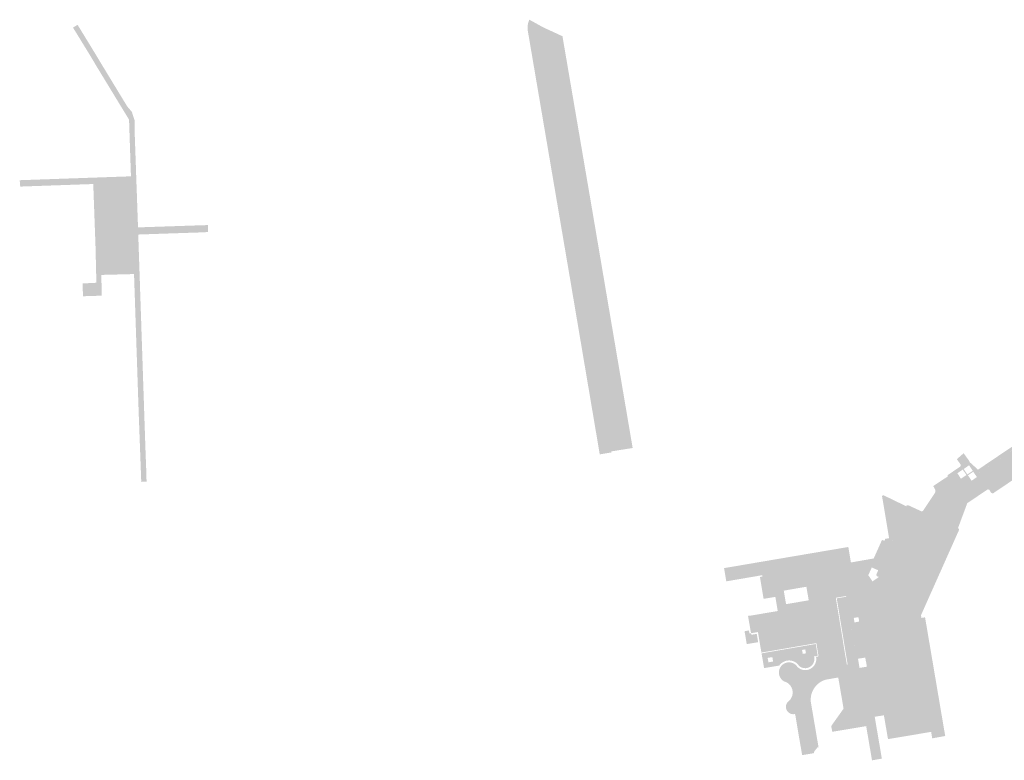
# Model space of a CAD drawing. Header units: inches. Extents: x 83502 to 84837, y 445986 to 447217.
# Tile 2 of 44: x 83502 to 83782, y 446401 to 446613. Entities that reach past the tile are written whole.
import ezdxf

# ---------------------------------------------------------------- set-up
doc = ezdxf.new("R2010")
doc.units = ezdxf.units.IN
doc.header["$MEASUREMENT"] = 0

msp = doc.modelspace()

# ---------------------------------------------------------------- hatches: boundary and pattern name
for points in [[(83526.63, 446597.28), (83527.97, 446595.07), (83530.86, 446590.32), (83532.22, 446588.08), (83533.56, 446586.5), (83534.15, 446584.66), (83534.39, 446583.89), (83534.36, 446580.75), (83534.45, 446578.12), (83534.65, 446572.55), (83534.74, 446569.92), (83534.83, 446567.29), (83535.03, 446561.77), (83535.12, 446559.13), (83535.21, 446556.52), (83535.32, 446553.54), (83545.26, 446553.87), (83553.99, 446554.16), (83555.23, 446554.19), (83555.29, 446552.23), (83554.05, 446552.13), (83545.32, 446551.84), (83535.38, 446551.5), (83535.48, 446548.55), (83535.57, 446545.92), (83535.66, 446543.29), (83535.85, 446537.77), (83535.93, 446535.14), (83536.02, 446532.51), (83536.21, 446526.95), (83536.29, 446524.33), (83536.38, 446521.72), (83536.57, 446516.16), (83536.66, 446513.52), (83536.74, 446510.9), (83536.93, 446505.37), (83537.02, 446502.73), (83537.1, 446500.12), (83537.29, 446494.61), (83537.38, 446491.96), (83537.47, 446489.33), (83537.69, 446483.59), (83537.75, 446480.99), (83536.24, 446480.93), (83535.49, 446501.14), (83534.18, 446540.22), (83524.85, 446539.98), (83524.98, 446534.06), (83519.63, 446533.89), (83519.49, 446537.54), (83523.44, 446537.74), (83523.2, 446547.93), (83522.55, 446565.91), (83514.24, 446565.62), (83503.31, 446565.24), (83501.73, 446565.18), (83501.57, 446567), (83533.3, 446568.11), (83532.76, 446584.27), (83532.3, 446585.04), (83530.93, 446587.28), (83529.56, 446589.53), (83526.67, 446594.28), (83525.33, 446596.48), (83523.96, 446598.73), (83521.09, 446603.52), (83519.71, 446605.76), (83518.34, 446608), (83516.77, 446610.54), (83518.08, 446611.34), (83519.64, 446608.79), (83521.01, 446606.55), (83522.38, 446604.31), (83525.27, 446599.52), (83526.63, 446597.28), (83526.63, 446597.28)], [(83650.7, 446603.84), (83659.45, 446552.58), (83656.29, 446552.04), (83646.55, 446609.24), (83646.47, 446609.69), (83646.42, 446610.15), (83646.41, 446610.6), (83646.44, 446611.06), (83646.5, 446611.47), (83646.59, 446611.88), (83646.71, 446612.28), (83646.87, 446612.67), (83646.93, 446612.8), (83649.4, 446611.44), (83650.83, 446610.64), (83650.61, 446610.21), (83650.42, 446609.76), (83650.28, 446609.3), (83650.18, 446608.82), (83650.12, 446608.34), (83650.11, 446607.85), (83650.14, 446607.37), (83650.21, 446606.89), (83650.7, 446603.84), (83650.7, 446603.84)], [(83664.81, 446558.73), (83671.43, 446519.76), (83676.39, 446490.59), (83670.29, 446489.62), (83670.25, 446489.7), (83670.21, 446489.78), (83670.18, 446489.86), (83670.11, 446490.04), (83670.06, 446490.23), (83670, 446490.41), (83669.54, 446492.81), (83669.53, 446492.86), (83669.53, 446492.91), (83669.54, 446492.95), (83669.55, 446493), (83669.56, 446493.05), (83669.58, 446493.09), (83669.6, 446493.13), (83669.62, 446493.17), (83669.65, 446493.21), (83669.69, 446493.24), (83669.72, 446493.28), (83669.76, 446493.31), (83669.8, 446493.33), (83669.84, 446493.35), (83669.89, 446493.37), (83669.93, 446493.38), (83670.16, 446493.43), (83670.65, 446493.53), (83670.7, 446493.54), (83670.75, 446493.55), (83670.8, 446493.57), (83670.84, 446493.6), (83670.89, 446493.62), (83670.93, 446493.65), (83670.97, 446493.69), (83671, 446493.72), (83671.04, 446493.76), (83671.06, 446493.8), (83671.09, 446493.85), (83671.11, 446493.9), (83671.13, 446493.94), (83671.14, 446493.99), (83671.15, 446494.04), (83671.16, 446494.09), (83671.16, 446494.15), (83671.15, 446494.2), (83670.97, 446495.2), (83666.24, 446523.33), (83663.51, 446539.57), (83662.18, 446547.41), (83662.03, 446548.25), (83661.38, 446552.05), (83661.24, 446552.88), (83652.65, 446603.17), (83652.65, 446603.21), (83652.65, 446603.24), (83652.64, 446603.28), (83652.63, 446603.31), (83652.62, 446603.34), (83652.6, 446603.37), (83652.59, 446603.4), (83652.57, 446603.43), (83652.54, 446603.45), (83652.52, 446603.48), (83652.49, 446603.5), (83652.47, 446603.52), (83652.44, 446603.54), (83652.41, 446603.55), (83652.38, 446603.57), (83652.34, 446603.58), (83652.31, 446603.58), (83652.28, 446603.59), (83652.24, 446603.59), (83652.21, 446603.59), (83652.17, 446603.58), (83652.14, 446603.57), (83651.27, 446603.47), (83651.23, 446603.46), (83651.19, 446603.46), (83651.14, 446603.46), (83651.1, 446603.46), (83651.06, 446603.47), (83651.02, 446603.48), (83650.98, 446603.5), (83650.95, 446603.52), (83650.91, 446603.54), (83650.88, 446603.56), (83650.85, 446603.59), (83650.82, 446603.62), (83650.79, 446603.65), (83650.77, 446603.69), (83650.75, 446603.72), (83650.73, 446603.76), (83650.71, 446603.8), (83650.7, 446603.84), (83650.21, 446606.89), (83650.14, 446607.37), (83650.11, 446607.85), (83650.12, 446608.34), (83650.18, 446608.82), (83650.28, 446609.3), (83650.42, 446609.76), (83650.61, 446610.21), (83650.83, 446610.64), (83655.6, 446608.44), (83656.37, 446608.07), (83664.81, 446558.73), (83664.81, 446558.73)], [(83652.65, 446603.17), (83661.24, 446552.88), (83659.45, 446552.58), (83650.7, 446603.84), (83650.71, 446603.8), (83650.73, 446603.76), (83650.75, 446603.72), (83650.77, 446603.69), (83650.79, 446603.65), (83650.82, 446603.62), (83650.85, 446603.59), (83650.88, 446603.56), (83650.91, 446603.54), (83650.95, 446603.52), (83650.98, 446603.5), (83651.02, 446603.48), (83651.06, 446603.47), (83651.1, 446603.46), (83651.14, 446603.46), (83651.19, 446603.46), (83651.23, 446603.46), (83651.27, 446603.47), (83652.14, 446603.57), (83652.17, 446603.58), (83652.21, 446603.59), (83652.24, 446603.59), (83652.28, 446603.59), (83652.31, 446603.58), (83652.34, 446603.58), (83652.38, 446603.57), (83652.41, 446603.55), (83652.44, 446603.54), (83652.47, 446603.52), (83652.49, 446603.5), (83652.52, 446603.48), (83652.54, 446603.45), (83652.57, 446603.43), (83652.59, 446603.4), (83652.6, 446603.37), (83652.62, 446603.34), (83652.63, 446603.31), (83652.64, 446603.28), (83652.65, 446603.24), (83652.65, 446603.21), (83652.65, 446603.17), (83652.65, 446603.17)], [(83661.24, 446552.88), (83661.38, 446552.05), (83662.03, 446548.25), (83662.18, 446547.41), (83660.39, 446547.11), (83657.22, 446546.57), (83657.08, 446547.41), (83656.43, 446551.2), (83656.29, 446552.04), (83659.45, 446552.58), (83661.24, 446552.88), (83661.24, 446552.88)], [(83664.45, 446523.08), (83669.54, 446492.81), (83670, 446490.41), (83670.06, 446490.23), (83670.11, 446490.04), (83670.18, 446489.86), (83670.21, 446489.78), (83670.25, 446489.7), (83670.29, 446489.62), (83670.31, 446489.57), (83670.33, 446489.52), (83670.35, 446489.48), (83670.37, 446489.43), (83670.4, 446489.39), (83670.42, 446489.34), (83667, 446488.77), (83666.95, 446489.09), (83658.6, 446538.48), (83657.22, 446546.57), (83660.39, 446547.11), (83661.76, 446539.08), (83664.45, 446523.08), (83664.45, 446523.08)], [(83663.51, 446539.57), (83666.24, 446523.33), (83670.97, 446495.2), (83671.15, 446494.2), (83671.16, 446494.15), (83671.16, 446494.09), (83671.15, 446494.04), (83671.14, 446493.99), (83671.13, 446493.94), (83671.11, 446493.9), (83671.09, 446493.85), (83671.06, 446493.8), (83671.04, 446493.76), (83671, 446493.72), (83670.97, 446493.69), (83670.93, 446493.65), (83670.89, 446493.62), (83670.84, 446493.6), (83670.8, 446493.57), (83670.75, 446493.55), (83670.7, 446493.54), (83670.65, 446493.53), (83670.16, 446493.43), (83669.93, 446493.38), (83669.89, 446493.37), (83669.84, 446493.35), (83669.8, 446493.33), (83669.76, 446493.31), (83669.72, 446493.28), (83669.69, 446493.24), (83669.65, 446493.21), (83669.62, 446493.17), (83669.6, 446493.13), (83669.58, 446493.09), (83669.56, 446493.05), (83669.55, 446493), (83669.54, 446492.95), (83669.53, 446492.91), (83669.53, 446492.86), (83669.54, 446492.81), (83664.45, 446523.08), (83661.76, 446539.08), (83660.39, 446547.11), (83662.18, 446547.41), (83663.51, 446539.57), (83663.51, 446539.57)], [(83817.2, 446509.75), (83775.62, 446481.58), (83775.65, 446481.61), (83775.69, 446481.64), (83775.71, 446481.67), (83775.74, 446481.71), (83775.76, 446481.75), (83775.78, 446481.79), (83775.8, 446481.83), (83775.81, 446481.87), (83775.82, 446481.92), (83775.82, 446481.97), (83775.82, 446482.02), (83775.81, 446482.06), (83775.81, 446482.11), (83775.79, 446482.16), (83775.78, 446482.2), (83775.75, 446482.24), (83775.33, 446482.86), (83775.3, 446482.89), (83775.27, 446482.93), (83775.24, 446482.97), (83775.22, 446483.01), (83775.2, 446483.06), (83775.19, 446483.1), (83775.18, 446483.15), (83775.17, 446483.19), (83775.17, 446483.24), (83775.17, 446483.29), (83775.18, 446483.34), (83775.19, 446483.38), (83775.2, 446483.43), (83775.22, 446483.47), (83775.24, 446483.51), (83775.27, 446483.55), (83775.3, 446483.59), (83775.33, 446483.63), (83775.37, 446483.66), (83775.41, 446483.69), (83775.45, 446483.71), (83775.49, 446483.73), (83816.18, 446511.26), (83817.2, 446509.75), (83817.2, 446509.75)], [(83819.17, 446506.85), (83794.5, 446490.17), (83792.76, 446489), (83777.52, 446478.7), (83775.62, 446481.58), (83817.2, 446509.75), (83819.17, 446506.85), (83819.17, 446506.85)], [(83820.18, 446505.37), (83795.51, 446488.69), (83793.77, 446487.51), (83779.31, 446477.74), (83779.27, 446477.72), (83779.23, 446477.7), (83779.18, 446477.68), (83779.14, 446477.67), (83779.09, 446477.67), (83779.04, 446477.67), (83778.99, 446477.67), (83778.95, 446477.67), (83778.9, 446477.68), (83778.86, 446477.7), (83778.81, 446477.72), (83778.77, 446477.74), (83778.73, 446477.76), (83778.69, 446477.79), (83778.66, 446477.83), (83778.62, 446477.86), (83778.16, 446478.56), (83778.14, 446478.59), (83778.11, 446478.62), (83778.08, 446478.65), (83778.05, 446478.67), (83778.02, 446478.69), (83777.98, 446478.71), (83777.95, 446478.73), (83777.91, 446478.74), (83777.87, 446478.75), (83777.82, 446478.76), (83777.78, 446478.76), (83777.73, 446478.76), (83777.69, 446478.76), (83777.64, 446478.75), (83777.6, 446478.74), (83777.56, 446478.72), (83777.52, 446478.7), (83792.76, 446489), (83794.5, 446490.17), (83819.17, 446506.85), (83820.18, 446505.37), (83820.18, 446505.37)], [(83772.4, 446486.86), (83772.4, 446486.85), (83772.42, 446486.77), (83772.44, 446486.69), (83772.48, 446486.61), (83772.54, 446486.54), (83774.88, 446484.41), (83789.53, 446494.3), (83790.02, 446493.57), (83775.49, 446483.73), (83775.45, 446483.71), (83775.39, 446483.67), (83775.31, 446483.61), (83775.25, 446483.54), (83775.21, 446483.45), (83775.18, 446483.36), (83775.17, 446483.27), (83775.17, 446483.17), (83775.19, 446483.08), (83775.23, 446482.99), (83775.28, 446482.91), (83775.33, 446482.86), (83775.75, 446482.24), (83775.78, 446482.2), (83775.79, 446482.16), (83775.81, 446482.11), (83775.81, 446482.06), (83775.82, 446482.02), (83775.82, 446481.97), (83775.82, 446481.92), (83775.81, 446481.87), (83775.8, 446481.83), (83775.78, 446481.79), (83775.76, 446481.75), (83775.74, 446481.71), (83775.71, 446481.67), (83775.69, 446481.64), (83775.65, 446481.61), (83775.62, 446481.58), (83774.74, 446480.98), (83773.86, 446481.81), (83774.57, 446482.3), (83773.52, 446483.83), (83772.47, 446483.11), (83772.24, 446483.32), (83773.37, 446484.08), (83772.34, 446485.66), (83770.84, 446484.63), (83769.92, 446485.49), (83769.94, 446485.57), (83769.94, 446485.66), (83769.93, 446485.76), (83769.9, 446485.86), (83769.87, 446485.92), (83768.86, 446487.41), (83770.79, 446489.1), (83772.4, 446486.86)], [(83768.99, 446483.4), (83769.43, 446482.72), (83767, 446481.3), (83766.99, 446481.31), (83766.96, 446481.34), (83766.93, 446481.38), (83766.91, 446481.41), (83766.88, 446481.44), (83766.42, 446482.11), (83766.21, 446482.44), (83766.2, 446482.48), (83766.19, 446482.52), (83766.19, 446482.57), (83766.19, 446482.61), (83766.19, 446482.65), (83766.2, 446482.7), (83766.21, 446482.74), (83766.23, 446482.78), (83766.25, 446482.81), (83766.27, 446482.85), (83766.3, 446482.88), (83766.33, 446482.92), (83766.36, 446482.95), (83766.39, 446482.97), (83766.68, 446483.16), (83769.72, 446485.22), (83769.76, 446485.25), (83769.79, 446485.29), (83769.82, 446485.32), (83769.85, 446485.36), (83769.88, 446485.4), (83769.9, 446485.45), (83769.92, 446485.49), (83770.84, 446484.63), (83770.78, 446484.6), (83771.31, 446483.82), (83771.05, 446483.67), (83770.53, 446484.43), (83768.99, 446483.4)], [(83777.52, 446478.7), (83776.64, 446478.1), (83771.82, 446474.85), (83766.23, 446471.09), (83765.17, 446470.38), (83759.38, 446472.95), (83762.56, 446477.7), (83762.61, 446477.79), (83762.65, 446477.88), (83762.69, 446477.98), (83762.71, 446478.08), (83762.73, 446478.19), (83762.74, 446478.29), (83762.73, 446478.4), (83762.72, 446478.51), (83762.7, 446478.61), (83762.67, 446478.71), (83762.63, 446478.81), (83762.27, 446479.5), (83762.24, 446479.53), (83762.21, 446479.57), (83762.18, 446479.6), (83762.15, 446479.64), (83762.13, 446479.69), (83762.11, 446479.74), (83766.21, 446482.44), (83766.42, 446482.11), (83766.88, 446481.44), (83766.91, 446481.41), (83766.93, 446481.38), (83766.96, 446481.34), (83766.99, 446481.31), (83767.01, 446481.28), (83767.04, 446481.25), (83767.36, 446480.91), (83767.7, 446480.6), (83768.07, 446480.32), (83768.46, 446480.08), (83768.88, 446479.88), (83769.31, 446479.71), (83769.75, 446479.58), (83770.21, 446479.5), (83770.64, 446479.46), (83771.08, 446479.45), (83771.52, 446479.48), (83771.95, 446479.55), (83772.38, 446479.66), (83772.79, 446479.81), (83773.19, 446479.99), (83773.58, 446480.2), (83773.94, 446480.45), (83774.74, 446480.98), (83775.62, 446481.58), (83777.52, 446478.7), (83777.52, 446478.7)], [(83769.43, 446482.72), (83770.01, 446481.84), (83771.58, 446482.88), (83771.05, 446483.67), (83771.31, 446483.82), (83771.83, 446483.05), (83772.24, 446483.32), (83772.47, 446483.11), (83772.01, 446482.8), (83773.05, 446481.27), (83773.86, 446481.81), (83774.74, 446480.98), (83773.94, 446480.45), (83773.58, 446480.2), (83773.19, 446479.99), (83772.79, 446479.81), (83772.38, 446479.66), (83771.95, 446479.55), (83771.52, 446479.48), (83771.08, 446479.45), (83770.64, 446479.46), (83770.21, 446479.5), (83769.75, 446479.58), (83769.31, 446479.71), (83768.88, 446479.88), (83768.46, 446480.08), (83768.07, 446480.32), (83767.7, 446480.6), (83767.36, 446480.91), (83767.04, 446481.25), (83767.01, 446481.28), (83767, 446481.3), (83769.43, 446482.72)], [(83749.32, 446452.05), (83747.69, 446448.34), (83748.37, 446448.03), (83748.34, 446447.99), (83748.32, 446447.96), (83748.29, 446447.92), (83748.26, 446447.89), (83748.23, 446447.86), (83748.2, 446447.84), (83748.16, 446447.81), (83748.12, 446447.79), (83748.08, 446447.78), (83748.04, 446447.76), (83747.99, 446447.76), (83747.95, 446447.75), (83747.91, 446447.75), (83747.86, 446447.75), (83747.82, 446447.76), (83747.78, 446447.77), (83747.74, 446447.78), (83747.7, 446447.79), (83747.49, 446447.89), (83744.14, 446449.39), (83744.02, 446449.42), (83743.89, 446449.41), (83743.76, 446449.37), (83743.65, 446449.29), (83743.56, 446449.18), (83741.28, 446444.02), (83741.26, 446443.91), (83741.27, 446443.78), (83741.31, 446443.65), (83741.38, 446443.54), (83741.47, 446443.45), (83741.59, 446443.39), (83740.9, 446441.62), (83740.78, 446442.32), (83739.45, 446442.1), (83739.66, 446440.83), (83740.66, 446441), (83739.11, 446437.01), (83737.29, 446448.16), (83736.53, 446452.81), (83736.08, 446455.42), (83735.74, 446457.43), (83738.64, 446457.93), (83745.13, 446459.07), (83747.51, 446464.37), (83748.19, 446464.11), (83748.43, 446464.67), (83749.52, 446464.86), (83748.54, 446470.73), (83747.72, 446475.63), (83747.49, 446476.98), (83747.99, 446477.08), (83754.39, 446473.98), (83751.19, 446466.65), (83751.17, 446466.62), (83751.13, 446466.54), (83751.12, 446466.41), (83751.13, 446466.29), (83751.18, 446466.17), (83751.25, 446466.07), (83751.35, 446465.99), (83751.43, 446465.95), (83754.8, 446464.42), (83755, 446464.3), (83755.04, 446464.28), (83755.08, 446464.25), (83755.11, 446464.23), (83755.14, 446464.2), (83755.17, 446464.17), (83755.2, 446464.13), (83755.23, 446464.1), (83755.25, 446464.06), (83755.26, 446464.02), (83755.28, 446463.98), (83755.29, 446463.94), (83755.3, 446463.9), (83755.3, 446463.85), (83755.31, 446463.81), (83755.3, 446463.77), (83755.3, 446463.72), (83755.29, 446463.68), (83755.27, 446463.64), (83754.86, 446462.73), (83754.83, 446462.69), (83754.81, 446462.65), (83754.77, 446462.61), (83754.74, 446462.57), (83754.7, 446462.54), (83754.66, 446462.51), (83754.61, 446462.49), (83754.57, 446462.46), (83754.52, 446462.45), (83754.47, 446462.43), (83754.42, 446462.43), (83754.37, 446462.42), (83754.32, 446462.42), (83754.27, 446462.43), (83754.22, 446462.44), (83754.17, 446462.46), (83754.12, 446462.47), (83754.08, 446462.5), (83754.03, 446462.53), (83753.99, 446462.56), (83750.58, 446464.11), (83750.46, 446464.14), (83750.32, 446464.13), (83750.2, 446464.09), (83750.08, 446464.01), (83749.98, 446463.9), (83746.42, 446455.7), (83744.59, 446456.5), (83743.59, 446454.29), (83744.8, 446452.53), (83746.62, 446453.79), (83749.52, 446452.5), (83749.74, 446452.4), (83749.78, 446452.38), (83749.81, 446452.36), (83749.85, 446452.34), (83749.88, 446452.31), (83749.91, 446452.28), (83749.94, 446452.25), (83749.96, 446452.22), (83749.98, 446452.18), (83750, 446452.14), (83750.02, 446452.1), (83750.03, 446452.06), (83750.04, 446452.02), (83750.04, 446451.98), (83750.04, 446451.94), (83750.04, 446451.89), (83750.03, 446451.85), (83750.02, 446451.81), (83750.01, 446451.77), (83749.32, 446452.05)], [(83759.3, 446472.81), (83755.27, 446463.64), (83755.29, 446463.68), (83755.3, 446463.72), (83755.3, 446463.77), (83755.31, 446463.81), (83755.3, 446463.85), (83755.3, 446463.9), (83755.29, 446463.94), (83755.28, 446463.98), (83755.26, 446464.02), (83755.25, 446464.06), (83755.23, 446464.1), (83755.2, 446464.13), (83755.17, 446464.17), (83755.14, 446464.2), (83755.11, 446464.23), (83755.08, 446464.25), (83755.04, 446464.28), (83755, 446464.3), (83754.8, 446464.42), (83751.43, 446465.95), (83751.39, 446465.97), (83751.35, 446465.99), (83751.32, 446466.01), (83751.29, 446466.04), (83751.26, 446466.07), (83751.23, 446466.1), (83751.2, 446466.13), (83751.18, 446466.17), (83751.16, 446466.21), (83751.15, 446466.25), (83751.13, 446466.29), (83751.13, 446466.33), (83751.12, 446466.37), (83751.12, 446466.41), (83751.12, 446466.45), (83751.13, 446466.5), (83751.14, 446466.54), (83751.15, 446466.58), (83751.17, 446466.62), (83751.19, 446466.65), (83754.39, 446473.98), (83754.41, 446474.02), (83754.43, 446474.06), (83754.45, 446474.09), (83754.48, 446474.12), (83754.51, 446474.15), (83754.54, 446474.18), (83754.57, 446474.2), (83754.6, 446474.22), (83754.64, 446474.24), (83754.68, 446474.25), (83754.72, 446474.26), (83754.76, 446474.27), (83754.81, 446474.28), (83754.86, 446474.28), (83754.9, 446474.27), (83754.95, 446474.26), (83755, 446474.25), (83755.05, 446474.23), (83758.66, 446472.56), (83758.7, 446472.55), (83758.75, 446472.54), (83758.8, 446472.53), (83758.84, 446472.53), (83758.89, 446472.53), (83758.94, 446472.54), (83758.98, 446472.55), (83759.03, 446472.57), (83759.07, 446472.59), (83759.11, 446472.61), (83759.15, 446472.63), (83759.19, 446472.66), (83759.22, 446472.7), (83759.25, 446472.73), (83759.28, 446472.77), (83759.3, 446472.81), (83759.3, 446472.81)], [(83771.82, 446474.85), (83769.17, 446467.72), (83765.1, 446469.6), (83765.07, 446469.63), (83765.04, 446469.66), (83765.01, 446469.69), (83764.99, 446469.73), (83764.97, 446469.76), (83764.95, 446469.8), (83764.94, 446469.84), (83764.93, 446469.88), (83764.92, 446469.92), (83764.92, 446469.97), (83764.92, 446470.01), (83764.93, 446470.05), (83764.94, 446470.08), (83764.95, 446470.12), (83764.96, 446470.16), (83764.98, 446470.19), (83765, 446470.22), (83765.02, 446470.26), (83765.05, 446470.29), (83765.08, 446470.31), (83765.11, 446470.34), (83765.14, 446470.36), (83765.17, 446470.38), (83766.23, 446471.09), (83771.82, 446474.85)], [(83764.63, 446469.77), (83753.36, 446444.43), (83752.44, 446442.24), (83752.62, 446441.05), (83757.91, 446410.51), (83758, 446410.01), (83758.17, 446409.03), (83752.09, 446408.01), (83751.92, 446408.99), (83751.83, 446409.49), (83749.88, 446420.91), (83746.67, 446440.42), (83746.67, 446440.51), (83746.66, 446440.61), (83746.64, 446440.7), (83746.62, 446440.79), (83746.59, 446440.88), (83746.55, 446440.96), (83746.5, 446441.04), (83746.45, 446441.12), (83746.39, 446441.19), (83746.32, 446441.26), (83746.25, 446441.32), (83746.18, 446441.38), (83746.1, 446441.43), (83746.01, 446441.47), (83745.93, 446441.5), (83745.84, 446441.53), (83745.55, 446441.67), (83748.37, 446448.03), (83750.01, 446451.77), (83754.86, 446462.73), (83755.27, 446463.64), (83759.3, 446472.81), (83759.38, 446472.95), (83765.17, 446470.38), (83765.14, 446470.36), (83765.11, 446470.34), (83765.08, 446470.31), (83765.05, 446470.29), (83765.02, 446470.26), (83765, 446470.22), (83764.98, 446470.19), (83764.96, 446470.16), (83764.95, 446470.12), (83764.94, 446470.08), (83764.93, 446470.05), (83764.92, 446470.01), (83764.92, 446469.97), (83764.92, 446469.92), (83764.93, 446469.88), (83764.94, 446469.84), (83764.95, 446469.8), (83764.97, 446469.76), (83764.99, 446469.73), (83765.01, 446469.69), (83765.04, 446469.66), (83765.07, 446469.63), (83765.1, 446469.6), (83764.63, 446469.77), (83764.63, 446469.77)], [(83769.42, 446467.09), (83759.49, 446444.83), (83758.62, 446442.86), (83758.59, 446442.83), (83758.56, 446442.79), (83758.52, 446442.76), (83758.48, 446442.73), (83758.44, 446442.7), (83758.4, 446442.67), (83758.36, 446442.65), (83758.31, 446442.64), (83758.27, 446442.63), (83758.22, 446442.62), (83758.17, 446442.61), (83758.12, 446442.61), (83758.07, 446442.62), (83758.02, 446442.63), (83757.98, 446442.64), (83757.93, 446442.66), (83755.03, 446444.04), (83753.97, 446444.55), (83753.94, 446444.57), (83753.9, 446444.59), (83753.87, 446444.6), (83753.83, 446444.61), (83753.79, 446444.62), (83753.75, 446444.62), (83753.71, 446444.62), (83753.68, 446444.62), (83753.64, 446444.61), (83753.6, 446444.6), (83753.56, 446444.59), (83753.53, 446444.58), (83753.49, 446444.56), (83753.46, 446444.54), (83753.43, 446444.51), (83753.4, 446444.49), (83753.38, 446444.46), (83753.36, 446444.43), (83764.63, 446469.77), (83765.1, 446469.6), (83769.17, 446467.72), (83769.21, 446467.7), (83769.24, 446467.68), (83769.28, 446467.66), (83769.31, 446467.63), (83769.34, 446467.6), (83769.37, 446467.57), (83769.39, 446467.53), (83769.41, 446467.5), (83769.43, 446467.46), (83769.45, 446467.42), (83769.46, 446467.38), (83769.46, 446467.34), (83769.47, 446467.29), (83769.46, 446467.25), (83769.46, 446467.21), (83769.45, 446467.17), (83769.44, 446467.13), (83769.42, 446467.09), (83769.42, 446467.09)], [(83734.33, 446447.86), (83736.8, 446432.8), (83729.33, 446431.56), (83728.79, 446434.91), (83723.9, 446446.67), (83726.6, 446447.13), (83725.94, 446451), (83722.36, 446450.39), (83718.74, 446459.09), (83734.93, 446461.84), (83737.89, 446462.35), (83738.64, 446457.93), (83735.74, 446457.43), (83736.08, 446455.42), (83736.53, 446452.81), (83737.26, 446448.36), (83734.33, 446447.86)], [(83754.86, 446462.73), (83750.01, 446451.77), (83750.02, 446451.81), (83750.03, 446451.85), (83750.04, 446451.89), (83750.04, 446451.94), (83750.04, 446451.98), (83750.04, 446452.02), (83750.03, 446452.06), (83750.02, 446452.1), (83750, 446452.14), (83749.98, 446452.18), (83749.96, 446452.22), (83749.94, 446452.25), (83749.91, 446452.28), (83749.88, 446452.31), (83749.85, 446452.34), (83749.81, 446452.36), (83749.78, 446452.38), (83749.74, 446452.4), (83749.52, 446452.5), (83746.62, 446453.79), (83746.2, 446453.97), (83746.16, 446453.99), (83746.13, 446454.01), (83746.09, 446454.04), (83746.06, 446454.07), (83746.03, 446454.1), (83746, 446454.13), (83745.98, 446454.17), (83745.96, 446454.21), (83745.94, 446454.25), (83745.93, 446454.29), (83745.92, 446454.33), (83745.91, 446454.37), (83745.91, 446454.41), (83745.91, 446454.46), (83745.91, 446454.5), (83745.92, 446454.54), (83745.93, 446454.58), (83745.95, 446454.62), (83746.02, 446454.79), (83746.42, 446455.7), (83749.95, 446463.83), (83749.97, 446463.87), (83750, 446463.91), (83750.02, 446463.95), (83750.05, 446463.98), (83750.09, 446464.01), (83750.12, 446464.04), (83750.16, 446464.06), (83750.2, 446464.08), (83750.24, 446464.1), (83750.28, 446464.12), (83750.32, 446464.13), (83750.37, 446464.13), (83750.41, 446464.13), (83750.46, 446464.13), (83750.5, 446464.13), (83750.55, 446464.12), (83750.59, 446464.1), (83750.63, 446464.09), (83753.99, 446462.56), (83754.03, 446462.53), (83754.08, 446462.5), (83754.12, 446462.47), (83754.17, 446462.46), (83754.22, 446462.44), (83754.27, 446462.43), (83754.32, 446462.42), (83754.37, 446462.42), (83754.42, 446462.43), (83754.47, 446462.43), (83754.52, 446462.45), (83754.57, 446462.46), (83754.61, 446462.49), (83754.66, 446462.51), (83754.7, 446462.54), (83754.74, 446462.57), (83754.77, 446462.61), (83754.81, 446462.65), (83754.83, 446462.69), (83754.86, 446462.73), (83754.86, 446462.73)], [(83723.9, 446446.67), (83728.79, 446434.91), (83713.11, 446432.22), (83712.59, 446435.25), (83712.2, 446437.64), (83712.13, 446438.08), (83710.15, 446437.74), (83709.99, 446438.6), (83709.29, 446442.69), (83709.99, 446442.76), (83717.77, 446444.07), (83717.09, 446448.11), (83713.73, 446447.55), (83712.68, 446453.79), (83713.42, 446453.91), (83713.35, 446454.3), (83703.18, 446452.56), (83703.08, 446452.55), (83702.46, 446456.32), (83702.55, 446456.33), (83718.74, 446459.09), (83722.36, 446450.39), (83719.48, 446449.89), (83720.14, 446446.03), (83723.9, 446446.67)], [(83750.01, 446451.77), (83748.37, 446448.03), (83747.69, 446448.34), (83749.32, 446452.05), (83750.01, 446451.77), (83750.01, 446451.77)], [(83737.29, 446448.16), (83740.93, 446425.85), (83738.28, 446425.4), (83737.69, 446428.83), (83734.59, 446447.7), (83737.29, 446448.16), (83737.29, 446448.16)], [(83748.37, 446448.03), (83745.55, 446441.67), (83744.37, 446442.19), (83741.59, 446443.39), (83741.55, 446443.41), (83741.51, 446443.43), (83741.47, 446443.45), (83741.44, 446443.48), (83741.41, 446443.51), (83741.38, 446443.54), (83741.35, 446443.58), (83741.33, 446443.62), (83741.31, 446443.66), (83741.29, 446443.7), (83741.28, 446443.74), (83741.27, 446443.78), (83741.26, 446443.82), (83741.26, 446443.87), (83741.26, 446443.91), (83741.27, 446443.95), (83741.28, 446444), (83741.29, 446444.04), (83743.52, 446449.11), (83743.54, 446449.15), (83743.57, 446449.19), (83743.59, 446449.22), (83743.62, 446449.26), (83743.65, 446449.29), (83743.69, 446449.32), (83743.72, 446449.34), (83743.76, 446449.36), (83743.8, 446449.38), (83743.85, 446449.39), (83743.89, 446449.4), (83743.93, 446449.41), (83743.98, 446449.41), (83744.02, 446449.41), (83744.07, 446449.41), (83744.11, 446449.4), (83744.15, 446449.38), (83744.2, 446449.37), (83747.49, 446447.89), (83747.7, 446447.79), (83747.74, 446447.78), (83747.78, 446447.77), (83747.82, 446447.76), (83747.86, 446447.75), (83747.91, 446447.75), (83747.95, 446447.75), (83747.99, 446447.76), (83748.04, 446447.76), (83748.08, 446447.78), (83748.12, 446447.79), (83748.16, 446447.81), (83748.2, 446447.84), (83748.23, 446447.86), (83748.26, 446447.89), (83748.29, 446447.92), (83748.32, 446447.96), (83748.34, 446447.99), (83748.37, 446448.03), (83748.37, 446448.03)], [(83741.28, 446439.38), (83742.73, 446430.8), (83740.66, 446430.46), (83741.1, 446427.84), (83743.19, 446428.2), (83744.3, 446421.41), (83748.07, 446422.07), (83748.2, 446422.08), (83748.32, 446422.07), (83748.45, 446422.06), (83748.57, 446422.04), (83748.7, 446422), (83748.81, 446421.96), (83748.93, 446421.9), (83749.04, 446421.84), (83749.14, 446421.76), (83749.23, 446421.68), (83749.32, 446421.59), (83749.4, 446421.49), (83749.47, 446421.38), (83749.54, 446421.27), (83749.59, 446421.16), (83749.63, 446421.04), (83749.66, 446420.92), (83749.69, 446420.78), (83750.63, 446414.96), (83750.66, 446414.78), (83750.65, 446414.74), (83750.65, 446414.71), (83750.64, 446414.68), (83750.62, 446414.64), (83750.61, 446414.61), (83750.59, 446414.58), (83750.57, 446414.55), (83750.55, 446414.53), (83750.53, 446414.51), (83750.5, 446414.49), (83750.48, 446414.47), (83750.45, 446414.45), (83750.19, 446414.41), (83748.09, 446414.04), (83748.03, 446414.31), (83746.99, 446414.15), (83745.56, 446413.93), (83744.74, 446418.74), (83742.22, 446418.31), (83740.93, 446425.85), (83739.11, 446437.01), (83740.66, 446441), (83740.99, 446441.06), (83740.9, 446441.62), (83741.59, 446443.39), (83744.37, 446442.19), (83745.55, 446441.67), (83745.84, 446441.53), (83745.87, 446441.51), (83745.91, 446441.48), (83745.94, 446441.45), (83745.96, 446441.42), (83745.99, 446441.38), (83746.01, 446441.35), (83746.03, 446441.31), (83746.05, 446441.27), (83746.06, 446441.23), (83746.07, 446441.19), (83746.08, 446441.14), (83746.08, 446441.1), (83746.08, 446441.06), (83746.07, 446441.02), (83746.06, 446440.98), (83746.05, 446440.93), (83746.03, 446440.89), (83746.02, 446440.86), (83745.99, 446440.82), (83745.97, 446440.78), (83745.94, 446440.75), (83745.91, 446440.72), (83745.88, 446440.7), (83745.84, 446440.67), (83745.8, 446440.65), (83745.77, 446440.63), (83745.73, 446440.62), (83745.68, 446440.61), (83744.67, 446440.44), (83741.7, 446439.92), (83741.61, 446439.9), (83741.5, 446439.84), (83741.4, 446439.75), (83741.33, 446439.63), (83741.29, 446439.51), (83741.28, 446439.38)], [(83755.03, 446444.04), (83757.95, 446442.65), (83758.05, 446442.62), (83758.14, 446442.61), (83758.24, 446442.62), (83758.34, 446442.64), (83758.42, 446442.68), (83758.5, 446442.74), (83758.57, 446442.81), (83758.62, 446442.86), (83758.74, 446442.11), (83758.44, 446442.06), (83754.78, 446441.45), (83752.62, 446441.05), (83752.44, 446442.24), (83753.36, 446444.43), (83753.38, 446444.46), (83753.4, 446444.49), (83753.43, 446444.51), (83753.46, 446444.54), (83753.49, 446444.56), (83753.53, 446444.58), (83753.56, 446444.59), (83753.6, 446444.6), (83753.64, 446444.61), (83753.68, 446444.62), (83753.71, 446444.62), (83753.75, 446444.62), (83753.79, 446444.62), (83753.83, 446444.61), (83753.87, 446444.6), (83753.9, 446444.59), (83753.94, 446444.57), (83753.97, 446444.55), (83755.03, 446444.04)], [(83759.78, 446442.28), (83764.56, 446414.11), (83763.21, 446413.89), (83759.55, 446413.3), (83754.78, 446441.45), (83758.44, 446442.06), (83759.78, 446442.28), (83759.78, 446442.28)], [(83746.67, 446440.42), (83749.88, 446420.91), (83751.83, 446409.49), (83751.92, 446408.99), (83752.09, 446408.01), (83749.21, 446407.53), (83748.09, 446414.04), (83750.19, 446414.41), (83750.45, 446414.45), (83750.48, 446414.47), (83750.5, 446414.49), (83750.53, 446414.51), (83750.55, 446414.53), (83750.57, 446414.55), (83750.59, 446414.58), (83750.61, 446414.61), (83750.62, 446414.64), (83750.64, 446414.68), (83750.65, 446414.71), (83750.65, 446414.74), (83750.66, 446414.78), (83750.63, 446414.96), (83749.69, 446420.78), (83749.66, 446420.92), (83749.63, 446421.04), (83749.59, 446421.16), (83749.54, 446421.27), (83749.47, 446421.38), (83749.4, 446421.49), (83749.32, 446421.59), (83749.23, 446421.68), (83749.14, 446421.76), (83749.04, 446421.84), (83748.93, 446421.9), (83748.81, 446421.96), (83748.7, 446422), (83748.57, 446422.04), (83748.45, 446422.06), (83748.32, 446422.07), (83748.2, 446422.08), (83748.07, 446422.07), (83744.3, 446421.41), (83743.19, 446428.2), (83743, 446429.33), (83742.87, 446429.95), (83742.73, 446430.8), (83741.29, 446439.33), (83741.28, 446439.38), (83741.28, 446439.42), (83741.28, 446439.46), (83741.29, 446439.51), (83741.3, 446439.55), (83741.31, 446439.59), (83741.33, 446439.63), (83741.35, 446439.67), (83741.38, 446439.71), (83741.4, 446439.74), (83741.43, 446439.78), (83741.46, 446439.81), (83741.5, 446439.83), (83741.53, 446439.86), (83741.57, 446439.88), (83741.61, 446439.9), (83741.65, 446439.91), (83741.7, 446439.92), (83744.67, 446440.44), (83745.68, 446440.61), (83745.73, 446440.62), (83745.77, 446440.63), (83745.8, 446440.65), (83745.84, 446440.67), (83745.88, 446440.7), (83745.91, 446440.72), (83745.94, 446440.75), (83745.97, 446440.78), (83745.99, 446440.82), (83746.02, 446440.86), (83746.03, 446440.89), (83746.05, 446440.93), (83746.06, 446440.98), (83746.07, 446441.02), (83746.08, 446441.06), (83746.08, 446441.1), (83746.08, 446441.14), (83746.07, 446441.19), (83746.06, 446441.23), (83746.05, 446441.27), (83746.03, 446441.31), (83746.01, 446441.35), (83745.99, 446441.38), (83745.96, 446441.42), (83745.94, 446441.45), (83745.91, 446441.48), (83745.87, 446441.51), (83745.84, 446441.53), (83745.93, 446441.5), (83746.01, 446441.47), (83746.1, 446441.43), (83746.18, 446441.38), (83746.25, 446441.32), (83746.32, 446441.26), (83746.39, 446441.19), (83746.45, 446441.12), (83746.5, 446441.04), (83746.55, 446440.96), (83746.59, 446440.88), (83746.62, 446440.79), (83746.64, 446440.7), (83746.66, 446440.61), (83746.67, 446440.51), (83746.67, 446440.42), (83746.67, 446440.42)], [(83754.78, 446441.45), (83759.55, 446413.3), (83763.21, 446413.89), (83764.56, 446414.11), (83765.22, 446410.23), (83765.53, 446408.42), (83764.17, 446408.17), (83761.83, 446407.75), (83761.52, 446409.59), (83758.17, 446409.03), (83758, 446410.01), (83757.91, 446410.51), (83752.62, 446441.05), (83754.78, 446441.45), (83754.78, 446441.45)], [(83711.78, 446437.57), (83712.17, 446435.18), (83708.93, 446434.64), (83708.3, 446438.31), (83709.56, 446438.53), (83709.71, 446437.67), (83710.15, 446437.74), (83710.23, 446437.28), (83711.78, 446437.57), (83711.78, 446437.57)], [(83724.7, 446432.98), (83724.84, 446432.18), (83716.3, 446430.46), (83716.23, 446430.92), (83714.89, 446430.7), (83714.98, 446430.19), (83713.51, 446429.9), (83713.15, 446432), (83728.62, 446434.67), (83728.89, 446432.99), (83725.75, 446432.36), (83725.61, 446433.13), (83724.7, 446432.98)], [(83728.18, 446429.98), (83728.14, 446429.75), (83728.07, 446429.53), (83727.98, 446429.31), (83727.88, 446429.1), (83727.75, 446428.9), (83727.61, 446428.71), (83727.45, 446428.54), (83727.28, 446428.38), (83727.09, 446428.24), (83726.9, 446428.11), (83726.69, 446428), (83726.47, 446427.92), (83726.24, 446427.85), (83726.01, 446427.8), (83725.78, 446427.77), (83725.55, 446427.77), (83725.31, 446427.78), (83725.08, 446427.82), (83724.85, 446427.88), (83724.63, 446427.95), (83724.42, 446428.05), (83724.21, 446428.17), (83724.02, 446428.3), (83723.84, 446428.45), (83723.38, 446429), (83723.16, 446429.2), (83722.92, 446429.37), (83722.67, 446429.53), (83722.4, 446429.66), (83722.13, 446429.77), (83721.84, 446429.86), (83721.55, 446429.92), (83721.26, 446429.96), (83720.96, 446429.97), (83720.67, 446429.95), (83720.37, 446429.91), (83720.08, 446429.85), (83719.8, 446429.76), (83719.53, 446429.64), (83719.26, 446429.5), (83719.01, 446429.34), (83718.78, 446429.16), (83718.56, 446428.96), (83718.36, 446428.74), (83718.18, 446428.51), (83713.87, 446427.79), (83713.51, 446429.9), (83714.98, 446430.19), (83715.11, 446429.44), (83716.44, 446429.66), (83716.3, 446430.46), (83724.84, 446432.18), (83724.9, 446431.85), (83725.81, 446432), (83725.75, 446432.36), (83728.89, 446432.99), (83729.17, 446431.31), (83728.12, 446431.1), (83728.16, 446430.92), (83728.19, 446430.69), (83728.21, 446430.45), (83728.21, 446430.22), (83728.18, 446429.98)], [(83731.47, 446424.5), (83730.98, 446424.33), (83730.51, 446424.12), (83730.06, 446423.88), (83729.63, 446423.59), (83729.22, 446423.27), (83728.85, 446422.91), (83728.51, 446422.53), (83728.2, 446422.11), (83727.93, 446421.67), (83727.69, 446421.21), (83727.5, 446420.73), (83727.35, 446420.24), (83727.25, 446419.74), (83727.18, 446419.22), (83727.16, 446418.71), (83727.19, 446418.19), (83729.4, 446405.21), (83729.09, 446405.16), (83728.07, 446403.85), (83728.12, 446403.53), (83727.96, 446403.5), (83724.73, 446402.96), (83723.7, 446408.88), (83722.82, 446414.21), (83722.69, 446414.7), (83722.51, 446414.67), (83722.32, 446414.64), (83722.14, 446414.64), (83721.96, 446414.65), (83721.77, 446414.68), (83721.59, 446414.72), (83721.42, 446414.78), (83721.25, 446414.86), (83721.09, 446414.95), (83720.94, 446415.05), (83720.79, 446415.17), (83720.66, 446415.3), (83720.54, 446415.44), (83720.43, 446415.59), (83720.34, 446415.75), (83720.26, 446415.92), (83720.2, 446416.09), (83720.15, 446416.27), (83720.12, 446416.45), (83720.1, 446416.63), (83720.1, 446416.82), (83720.12, 446417), (83720.15, 446417.18), (83720.2, 446417.36), (83720.26, 446417.53), (83720.34, 446417.7), (83720.44, 446417.86), (83720.54, 446418.01), (83720.66, 446418.15), (83720.79, 446418.28), (83721, 446418.46), (83721.19, 446418.66), (83721.37, 446418.87), (83721.52, 446419.1), (83721.66, 446419.34), (83721.77, 446419.59), (83721.87, 446419.84), (83721.94, 446420.11), (83721.99, 446420.38), (83722.02, 446420.65), (83722.02, 446420.93), (83722, 446421.2), (83721.96, 446421.49), (83721.89, 446421.77), (83721.79, 446422.04), (83721.67, 446422.3), (83721.53, 446422.56), (83721.37, 446422.8), (83721.19, 446423.02), (83720.99, 446423.23), (83720.77, 446423.41), (83720.53, 446423.58), (83720.28, 446423.73), (83719.59, 446424), (83719.37, 446424.13), (83719.16, 446424.29), (83718.97, 446424.46), (83718.79, 446424.65), (83718.63, 446424.85), (83718.49, 446425.07), (83718.37, 446425.29), (83718.27, 446425.53), (83718.19, 446425.78), (83718.14, 446426.03), (83718.1, 446426.29), (83718.09, 446426.54), (83718.1, 446426.8), (83718.14, 446427.06), (83718.2, 446427.31), (83718.28, 446427.55), (83718.38, 446427.79), (83718.5, 446428.02), (83718.64, 446428.23), (83718.8, 446428.44), (83718.98, 446428.62), (83719.17, 446428.79), (83719.38, 446428.95), (83719.6, 446429.08), (83719.83, 446429.19), (83720.08, 446429.29), (83720.32, 446429.36), (83720.58, 446429.4), (83720.83, 446429.43), (83721.09, 446429.43), (83721.35, 446429.41), (83721.6, 446429.36), (83721.85, 446429.3), (83722.1, 446429.21), (83722.33, 446429.1), (83722.55, 446428.97), (83722.76, 446428.82), (83722.96, 446428.65), (83723.42, 446428.1), (83723.62, 446427.92), (83723.84, 446427.76), (83724.06, 446427.62), (83724.3, 446427.5), (83724.55, 446427.4), (83724.8, 446427.32), (83725.06, 446427.26), (83725.33, 446427.23), (83725.6, 446427.22), (83725.86, 446427.23), (83726.13, 446427.26), (83726.39, 446427.32), (83726.64, 446427.39), (83726.89, 446427.49), (83727.13, 446427.61), (83727.36, 446427.75), (83727.57, 446427.91), (83727.78, 446428.08), (83727.96, 446428.28), (83728.13, 446428.48), (83728.28, 446428.7), (83728.41, 446428.94), (83728.52, 446429.18), (83728.61, 446429.43), (83728.68, 446429.69), (83728.73, 446429.95), (83728.75, 446430.22), (83728.75, 446430.48), (83728.73, 446430.75), (83728.69, 446431.01), (83729.4, 446431.13), (83736.87, 446432.39), (83737.48, 446428.79), (83737.69, 446428.83), (83738.28, 446425.4), (83735.07, 446424.85), (83735.03, 446425.1), (83731.47, 446424.5), (83731.47, 446424.5)], [(83736.87, 446432.39), (83729.4, 446431.13), (83729.33, 446431.56), (83736.8, 446432.8), (83736.87, 446432.39), (83736.87, 446432.39)], [(83745.42, 446413.91), (83747.46, 446401.95), (83744.65, 446401.48), (83743.24, 446409.76), (83742.99, 446411.23), (83735.54, 446409.98), (83733.32, 446409.61), (83733.01, 446411.25), (83734.34, 446413.12), (83736.54, 446416.22), (83736.33, 446417.45), (83735.07, 446424.85), (83738.28, 446425.4), (83740.93, 446425.85), (83742.22, 446418.31), (83744.74, 446418.74), (83745.56, 446413.93), (83745.42, 446413.91), (83745.42, 446413.91)]]:
    msp.add_hatch(color=256).paths.add_polyline_path(points, flags=0)

doc.saveas('drawing.dxf')
